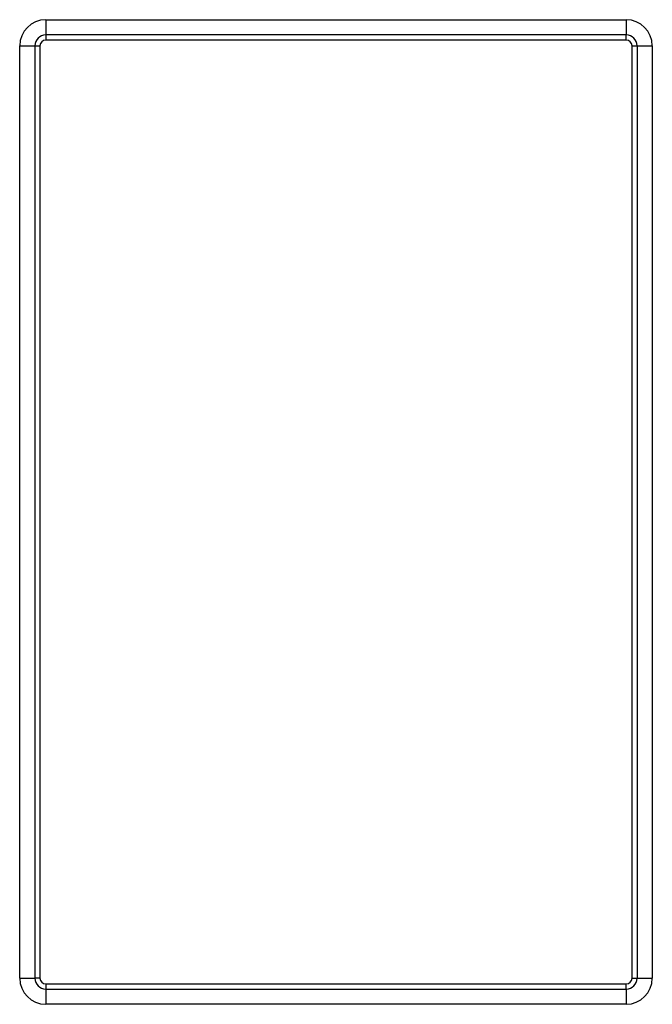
# Model space of a CAD drawing. Header units: millimetres. Extents: x 155473 to 158085, y 111018 to 114514.
# Tile 133 of 181: x 157543 to 157597, y 112948 to 113032. Entities that reach past the tile are written whole.
import ezdxf

# ---------------------------------------------------------------- set-up
doc = ezdxf.new("R2010")
doc.units = ezdxf.units.MM

msp = doc.modelspace()

# ---------------------------------------------------------------- linework, layer by layer
at = {"color": 7, "linetype": 'Continuous', "lineweight": 25}
for p, q in [((157545.254, 113031.852), (157594.754, 113031.852)), ((157545.254, 113031.852), (157545.254, 113030.553)), ((157594.754, 113031.852), (157594.754, 113030.553)), ((157594.754, 113030.553), (157545.254, 113030.553)), ((157545.254, 113030.553), (157545.254, 113030.12)), ((157594.754, 113030.12), (157545.254, 113030.12)), ((157594.754, 113030.12), (157594.754, 113030.553)), ((157543.022, 112950.12), (157543.022, 113029.62)), ((157543.022, 113029.62), (157544.321, 113029.62)), ((157544.321, 113029.62), (157544.321, 112950.12)), ((157544.321, 113029.62), (157544.754, 113029.62)), ((157544.754, 113029.62), (157544.754, 112950.12)), ((157595.254, 113029.62), (157595.687, 113029.62)), ((157595.254, 112950.12), (157595.254, 113029.62)), ((157595.687, 113029.62), (157595.687, 112950.12)), ((157595.687, 113029.62), (157596.986, 113029.62)), ((157596.986, 113029.62), (157596.986, 112950.12)), ((157543.022, 112950.12), (157544.321, 112950.12)), ((157544.754, 112950.12), (157544.321, 112950.12)), ((157545.254, 112949.62), (157545.254, 112949.187)), ((157545.254, 112949.62), (157594.754, 112949.62)), ((157594.754, 112949.187), (157594.754, 112949.62)), ((157595.254, 112950.12), (157595.687, 112950.12)), ((157595.687, 112950.12), (157596.986, 112950.12)), ((157545.254, 112949.187), (157545.254, 112947.888)), ((157545.254, 112949.187), (157594.754, 112949.187)), ((157594.754, 112949.187), (157594.754, 112947.888)), ((157594.754, 112947.888), (157545.254, 112947.888))]:
    msp.add_line(p, q, dxfattribs=at)
for centre, radius, start, end in [((157545.254, 113029.62), 2.232, 90, 180), ((157594.754, 113029.62), 2.232, 0, 90), ((157545.254, 113029.62), 0.933, 90, 180), ((157545.254, 113029.62), 0.5, 90, 180), ((157594.754, 113029.62), 0.933, 0, 90), ((157594.754, 113029.62), 0.5, 0, 90), ((157545.254, 112950.12), 2.232, 180, 270), ((157545.254, 112950.12), 0.933, 180, 270), ((157545.254, 112950.12), 0.5, 180, 270), ((157594.754, 112950.12), 2.232, 270, 0), ((157594.754, 112950.12), 0.933, 270, 0), ((157594.754, 112950.12), 0.5, 270, 0)]:
    msp.add_arc(centre, radius, start, end, dxfattribs=at)

doc.saveas('drawing.dxf')
